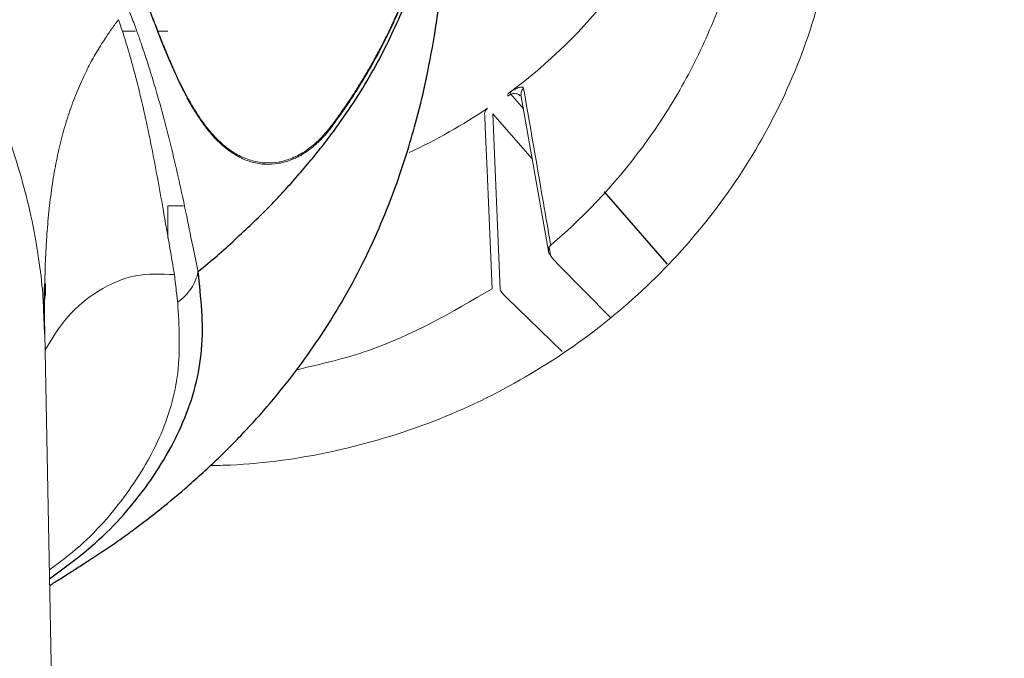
# Paper-space layout '_Front' of a CAD drawing. Header units: millimetres. Extents: x -1506 to 1507, y 5 to 2555.
# Tile 10 of 55: x -930 to -895, y 814 to 837. Entities that reach past the tile are written whole.
import ezdxf

# ---------------------------------------------------------------- set-up
doc = ezdxf.new("R2010")
doc.units = ezdxf.units.MM

psp = doc.layouts.new('_Front')

# ---------------------------------------------------------------- linework, layer by layer
at = {"color": 144, "linetype": 'Continuous', "lineweight": 18}
for p, q in [((-926.044, 836.39), (-926.516, 836.39)), ((-924.866, 836.39), (-925.232, 836.39)), ((-912.522, 834.035), (-912.422, 834.102)), ((-912.422, 834.102), (-911.963, 833.574)), ((-912.052, 834.083), (-911.058, 828.397)), ((-912.806, 827.02), (-913.073, 833.394)), ((-913.073, 833.394), (-911.645, 831.752)), ((-906.746, 827.934), (-909.027, 830.557)), ((-924.866, 830.045), (-924.302, 830.053)), ((-924.866, 828.889), (-924.866, 830.045)), ((-911.026, 828.549), (-910.974, 828.251)), ((-910.739, 827.96), (-908.792, 825.988)), ((-910.552, 824.76), (-912.572, 826.724)), ((-929.34, 825.403), (-929.367, 825.989)), ((-928.039, 759.964), (-929.331, 825.403))]:
    psp.add_line(p, q, dxfattribs=at)
at = {"color": 7, "linetype": 'Continuous', "lineweight": 25}
psp.add_line((-906.742, 827.937), (-909.024, 830.56), dxfattribs=at)
at = {"color": 144, "linetype": 'Continuous', "lineweight": 18, "flags": 128}
psp.add_lwpolyline([(-913.369, 833.406), (-913.365, 833.306), (-913.348, 832.908), (-913.281, 831.315), (-913.101, 827.033)], dxfattribs=at)
at = {"color": 7, "linetype": 'Continuous', "lineweight": 25, "flags": 128}
psp.add_lwpolyline([(-923.766, 827.657), (-923.764, 827.658), (-923.763, 827.659)], dxfattribs=at)
at = {"color": 144, "linetype": 'Continuous', "lineweight": 18}
for centre, radius, start, end in [((-924.425, 850.232), 20.031, 306.4801, 7.2736), ((-911.805, 834.12), 0.245, 128.5319, 188.2909), ((-912.4, 834.072), 0.127, 155.1944, 197.0491), ((-912.302, 834.14), 0.126, 155.9647, 197.7271), ((-924.794, 850.625), 20.567, 294.9734, 304.0899), ((-910.815, 828.436), 0.243, 129.9934, 229.4058)]:
    psp.add_arc(centre, radius, start, end, dxfattribs=at)
for points, knots in [([(-930.7, 722.109), (-927.936, 722.066), (-922.282, 721.979), (-913.751, 721.617), (-905.102, 721.604), (-897.788, 721.989), (-891.914, 723.182), (-887.554, 724.966), (-883.533, 727.486), (-879.957, 730.691), (-876.984, 734.483), (-874.686, 738.726), (-873.107, 743.297), (-871.826, 752.539), (-871.622, 766.364), (-871.637, 784.675), (-872.204, 802.994), (-872.552, 833.563), (-872.61, 861.7), (-872.256, 887.407), (-871.815, 898.432), (-871.499, 909.458), (-871.66, 920.467), (-872.144, 929.357), (-873.403, 936.035), (-875.128, 940.397), (-877.544, 944.407), (-880.594, 947.962), (-884.207, 950.944), (-888.261, 953.286), (-892.654, 954.92), (-898.333, 955.917), (-905.177, 956.103), (-913.09, 955.92), (-928.814, 955.638), (-944.003, 955.597), (-958.663, 955.915), (-964.979, 956.273), (-971.29, 956.42), (-977.56, 956.068), (-983.209, 955.019), (-988.085, 953.184), (-992.126, 950.811), (-995.702, 947.788), (-998.734, 944.217), (-1001.101, 940.179), (-1002.815, 935.776), (-1003.64, 931.069), (-1003.779, 926.262), (-1003.621, 910.72), (-1003.76, 884.444), (-1003.802, 841.911), (-1003.417, 808.425), (-1003.92, 783.98), (-1004.483, 774.13), (-1004.845, 764.281), (-1004.596, 754.464), (-1003.711, 746.384), (-1002.041, 740.179), (-1000.028, 735.924), (-997.372, 732.083), (-994.146, 728.745), (-990.402, 725.998), (-985.862, 723.723), (-980.551, 722.213), (-974.838, 721.467), (-971.065, 721.444), (-969.27, 721.433)], [0, 0, 0, 0, 0.01288, 0.026346, 0.039777, 0.05318, 0.060389, 0.067598, 0.074997, 0.082397, 0.089864, 0.097331, 0.104793, 0.112255, 0.140675, 0.169121, 0.197596, 0.226056, 0.311565, 0.328689, 0.34584, 0.362976, 0.38007, 0.397146, 0.404385, 0.411625, 0.418867, 0.426108, 0.433348, 0.440588, 0.447827, 0.455067, 0.467346, 0.479653, 0.491961, 0.540617, 0.550414, 0.560274, 0.570094, 0.579813, 0.589493, 0.596735, 0.603978, 0.611217, 0.618456, 0.625695, 0.632935, 0.640351, 0.64783, 0.655316, 0.712781, 0.770246, 0.853501, 0.868798, 0.884151, 0.899472, 0.914701, 0.929892, 0.937212, 0.944532, 0.951707, 0.958881, 0.966061, 0.973241, 0.982429, 0.991642, 1, 1, 1, 1]), ([(-1000.251, 750.325), (-1000.251, 791.841), (-1000.251, 833.358), (-1000.251, 885.253), (-1000.251, 900.822), (-1000.251, 917.688), (-1000.251, 924.823), (-1000.251, 926.769), (-1000.251, 927.742), (-1000.253, 928.067), (-1000.245, 928.715), (-1000.235, 929.04), (-1000.152, 930.661), (-999.981, 931.958), (-999.629, 933.577), (-999.552, 933.901), (-999.382, 934.549), (-999.29, 934.874), (-998.995, 935.838), (-998.773, 936.469), (-998.032, 938.325), (-997.439, 939.514), (-996.401, 941.227), (-996.029, 941.787), (-995.238, 942.876), (-994.823, 943.4), (-993.518, 944.915), (-992.57, 945.847), (-991.033, 947.128), (-990.5, 947.536), (-989.397, 948.309), (-988.833, 948.67), (-987.106, 949.678), (-985.907, 950.251), (-984.037, 950.962), (-983.402, 951.174), (-982.106, 951.547), (-981.455, 951.705), (-979.492, 952.097), (-978.171, 952.249), (-976.505, 952.302), (-976.171, 952.304), (-975.502, 952.304), (-974.498, 952.304), (-962.792, 952.304), (-940.717, 952.304), (-916.634, 952.304), (-903.255, 952.304), (-900.245, 952.304), (-899.911, 952.305), (-899.242, 952.292), (-898.907, 952.278), (-897.904, 952.216), (-897.234, 952.146), (-895.251, 951.857), (-893.958, 951.557), (-892.063, 950.951), (-891.439, 950.722), (-890.205, 950.212), (-889.593, 949.928), (-887.809, 949.011), (-886.684, 948.308), (-885.088, 947.119), (-884.572, 946.701), (-883.571, 945.818), (-883.084, 945.352), (-881.694, 943.904), (-880.857, 942.873), (-879.734, 941.232), (-879.381, 940.669), (-878.722, 939.511), (-878.413, 938.912), (-877.566, 937.09), (-877.109, 935.843), (-876.579, 933.926), (-876.429, 933.279), (-876.18, 931.97), (-876.083, 931.306), (-875.943, 929.971), (-875.901, 929.303), (-875.879, 928.302), (-875.881, 927.968), (-875.881, 927.3), (-875.881, 921.623), (-875.881, 905.262), (-875.881, 867.863), (-875.881, 825.122), (-875.881, 787.723), (-875.881, 769.024), (-875.881, 759.675), (-875.881, 755), (-875.881, 752.662), (-875.881, 751.494), (-875.881, 750.909), (-875.881, 750.617), (-875.881, 750.492), (-875.881, 750.408), (-875.881, 750.366), (-875.881, 750.325)], [0, 0, 0, 0, 0.25, 0.25, 0.3125, 0.34375, 0.351563, 0.355469, 0.355469, 0.357422, 0.357422, 0.359375, 0.359375, 0.367188, 0.367188, 0.369141, 0.369141, 0.371094, 0.371094, 0.375, 0.375, 0.382813, 0.382813, 0.386719, 0.386719, 0.390625, 0.390625, 0.398438, 0.398438, 0.402344, 0.402344, 0.40625, 0.40625, 0.414063, 0.414063, 0.417969, 0.417969, 0.421875, 0.421875, 0.429688, 0.429688, 0.431641, 0.431641, 0.433594, 0.4375, 0.5, 0.5625, 0.578125, 0.578125, 0.580078, 0.580078, 0.582031, 0.582031, 0.585938, 0.585938, 0.59375, 0.59375, 0.597656, 0.597656, 0.601563, 0.601563, 0.609375, 0.609375, 0.613281, 0.613281, 0.617188, 0.617188, 0.625, 0.625, 0.628906, 0.628906, 0.632813, 0.632813, 0.640625, 0.640625, 0.644531, 0.644531, 0.648438, 0.648438, 0.652344, 0.652344, 0.654297, 0.654297, 0.65625, 0.6875, 0.75, 0.875, 0.9375, 0.96875, 0.984375, 0.992188, 0.996094, 0.998047, 0.999023, 0.999512, 0.999756, 0.999756, 1, 1, 1, 1]), ([(-1000.716, 916.082), (-1000.712, 916.234), (-1000.578, 921.26), (-1000.091, 927.608), (-998.689, 935.016), (-997.189, 938.712), (-995.112, 942.106), (-992.496, 945.11), (-989.407, 947.622), (-985.946, 949.589), (-982.201, 950.944), (-977.593, 951.746), (-972.227, 951.753), (-958.834, 951.476), (-944.297, 951.702), (-929.145, 951.596), (-920.722, 951.774), (-912.809, 952.105), (-904.901, 952.123), (-898.307, 951.769), (-893.12, 950.718), (-889.426, 949.221), (-886.037, 947.134), (-883.039, 944.512), (-880.532, 941.416), (-878.576, 937.95), (-877.217, 934.202), (-876.278, 928.332), (-876.153, 920.422), (-876.379, 910.569), (-877.168, 864.546), (-877.245, 818.499), (-876.358, 772.442), (-876.098, 762.54), (-876.263, 754.673), (-877.248, 748.955), (-878.563, 745.447), (-880.435, 742.21), (-882.817, 739.327), (-885.657, 736.893), (-888.86, 734.962), (-892.346, 733.601), (-896.875, 732.692), (-902.371, 732.652), (-911.878, 732.902), (-919.285, 732.841), (-924.572, 732.798)], [0, 0, 0, 0, 0.001147, 0.038112, 0.048125, 0.058139, 0.068153, 0.078168, 0.08818, 0.098193, 0.108205, 0.118218, 0.133481, 0.148772, 0.219817, 0.243624, 0.263632, 0.283667, 0.303649, 0.323586, 0.333598, 0.343611, 0.353627, 0.363643, 0.373657, 0.383671, 0.393685, 0.403699, 0.428579, 0.453508, 0.478438, 0.777459, 0.802522, 0.827583, 0.852581, 0.861997, 0.871412, 0.880817, 0.890221, 0.899626, 0.909031, 0.918441, 0.927851, 0.943873, 0.95994, 1, 1, 1, 1]), ([(-903.712, 847.241), (-903.487, 845.508), (-903.483, 843.784), (-903.745, 841.639), (-903.811, 841.21), (-903.97, 840.355), (-904.064, 839.926), (-904.383, 838.661), (-904.647, 837.837), (-905.275, 836.228), (-905.639, 835.443), (-906.468, 833.912), (-906.935, 833.164), (-908.456, 831.038), (-909.631, 829.76), (-910.972, 828.623)], [0, 0, 0, 0, 0.25, 0.25, 0.3125, 0.3125, 0.375, 0.375, 0.5, 0.5, 0.625, 0.625, 0.75, 0.75, 1, 1, 1, 1]), ([(-900.768, 845.841), (-900.768, 845.841), (-900.55, 844.54), (-900.408, 841.881), (-900.974, 838.043), (-902.203, 834.473), (-903.931, 831.26), (-906.153, 828.369), (-908.8, 825.848), (-911.834, 823.762), (-915.198, 822.132), (-918.815, 821.056), (-921.575, 820.657), (-923.083, 820.623), (-923.327, 820.618)], [0, 0, 0, 0, 0.000002, 0.105933, 0.211956, 0.308052, 0.404175, 0.498801, 0.59343, 0.689183, 0.784936, 0.883034, 0.981124, 1, 1, 1, 1]), ([(-918.904, 832.989), (-918.818, 833.107), (-918.642, 833.348), (-918.388, 833.716), (-918.136, 834.095), (-917.887, 834.489), (-917.64, 834.898), (-917.398, 835.322), (-917.16, 835.761), (-916.808, 836.451), (-916.373, 837.406), (-915.894, 838.673), (-915.491, 840.011), (-915.227, 841.182), (-915.064, 842.126), (-914.968, 842.834), (-914.896, 843.515), (-914.867, 843.96), (-914.853, 844.179)], [0, 0, 0, 0, 0.031914, 0.064884, 0.09894, 0.134212, 0.170805, 0.208779, 0.24813, 0.288762, 0.394028, 0.504406, 0.628292, 0.752345, 0.817834, 0.880843, 0.941513, 1, 1, 1, 1]), ([(-914.844, 844.21), (-914.852, 844.058), (-914.87, 843.755), (-914.909, 843.297), (-914.958, 842.834), (-915.018, 842.367), (-915.09, 841.893), (-915.174, 841.414), (-915.271, 840.928), (-915.382, 840.433), (-915.509, 839.931), (-915.652, 839.419), (-915.843, 838.795), (-916.095, 838.07), (-916.42, 837.251), (-916.777, 836.455), (-917.163, 835.685), (-917.572, 834.948), (-917.997, 834.248), (-918.434, 833.583), (-918.746, 833.151), (-918.899, 832.94)], [0, 0, 0, 0, 0.040114, 0.080602, 0.121527, 0.162922, 0.204817, 0.24725, 0.290291, 0.33406, 0.378629, 0.423967, 0.470076, 0.544517, 0.616975, 0.687851, 0.756614, 0.822209, 0.884367, 0.943436, 1, 1, 1, 1]), ([(-925.895, 838.155), (-925.855, 838.047), (-925.774, 837.831), (-925.657, 837.517), (-925.542, 837.213), (-925.43, 836.919), (-925.321, 836.634), (-925.214, 836.358), (-925.108, 836.091), (-925.004, 835.834), (-924.901, 835.585), (-924.8, 835.344), (-924.699, 835.112), (-924.599, 834.888), (-924.499, 834.673), (-924.4, 834.466), (-924.3, 834.266), (-924.201, 834.075), (-923.989, 833.686), (-923.661, 833.156), (-923.213, 832.591), (-922.75, 832.158), (-922.277, 831.85), (-921.79, 831.662), (-921.317, 831.59), (-920.855, 831.621), (-920.477, 831.725), (-920.161, 831.865), (-919.907, 832.011), (-919.652, 832.194), (-919.398, 832.416), (-919.146, 832.677), (-918.985, 832.884), (-918.904, 832.989)], [0, 0, 0, 0, 0.0140127, 0.0279506, 0.0418233, 0.0556402, 0.0694108, 0.0831441, 0.0968491, 0.1105343, 0.1242081, 0.1378786, 0.1515535, 0.1652402, 0.1789458, 0.1926771, 0.2064405, 0.2202422, 0.2340878, 0.2945818, 0.3568677, 0.4189384, 0.4836836, 0.5496244, 0.6186535, 0.6807714, 0.747404, 0.7858701, 0.8258337, 0.8673054, 0.9102443, 0.95454, 1, 1, 1, 1]), ([(-918.899, 832.94), (-918.94, 832.886), (-919.021, 832.778), (-919.147, 832.629), (-919.274, 832.491), (-919.401, 832.364), (-919.53, 832.247), (-919.658, 832.141), (-919.787, 832.044), (-919.916, 831.958), (-920.044, 831.88), (-920.172, 831.812), (-920.3, 831.752), (-920.533, 831.658), (-920.872, 831.568), (-921.332, 831.541), (-921.795, 831.614), (-922.274, 831.799), (-922.752, 832.109), (-923.225, 832.556), (-923.676, 833.129), (-924.031, 833.705), (-924.299, 834.212), (-924.485, 834.594), (-924.673, 835.005), (-924.862, 835.444), (-925.055, 835.914), (-925.253, 836.414), (-925.458, 836.947), (-925.67, 837.511), (-925.82, 837.912), (-925.895, 838.114)], [0, 0, 0, 0, 0.023063, 0.04586, 0.068356, 0.090526, 0.112347, 0.133803, 0.154883, 0.175581, 0.195893, 0.215819, 0.235365, 0.254534, 0.321965, 0.385078, 0.450959, 0.514199, 0.581044, 0.645403, 0.707351, 0.767173, 0.79319, 0.819058, 0.84482, 0.870521, 0.896212, 0.921946, 0.947782, 0.973778, 1, 1, 1, 1]), ([(-926.387, 837.438), (-926.326, 837.282), (-926.195, 836.946), (-926.022, 836.477), (-925.836, 835.951), (-925.479, 834.891), (-925.097, 833.585), (-924.719, 832.099), (-924.456, 830.963), (-924.204, 829.792), (-924.046, 828.999), (-923.963, 828.587)], [0, 0, 0, 0, 0.053765, 0.11646, 0.162677, 0.235901, 0.483007, 0.61046, 0.738137, 0.863784, 1, 1, 1, 1]), ([(-929.328, 825.104), (-929.34, 825.747), (-929.343, 826.364), (-929.326, 827.581), (-929.306, 828.185), (-929.247, 829.103), (-929.223, 829.41), (-929.164, 830.023), (-929.128, 830.327), (-929.046, 830.918), (-928.999, 831.205), (-928.895, 831.759), (-928.838, 832.026), (-928.712, 832.545), (-928.644, 832.796), (-928.494, 833.292), (-928.412, 833.538), (-928.231, 834.025), (-928.135, 834.262), (-927.943, 834.696), (-927.847, 834.894), (-927.656, 835.264), (-927.561, 835.437), (-927.361, 835.779), (-927.253, 835.952), (-927.059, 836.249), (-926.973, 836.373), (-926.853, 836.542), (-926.813, 836.596), (-926.733, 836.705), (-926.693, 836.757), (-926.656, 836.806)], [0, 0, 0, 0, 0.125, 0.125, 0.25, 0.25, 0.3125, 0.3125, 0.375, 0.375, 0.4375, 0.4375, 0.5, 0.5, 0.5625, 0.5625, 0.625, 0.625, 0.6875, 0.6875, 0.75, 0.75, 0.8125, 0.8125, 0.875, 0.875, 0.9375, 0.9375, 0.96875, 0.96875, 1, 1, 1, 1]), ([(-929.367, 825.989), (-929.377, 826.275), (-929.402, 826.993), (-929.556, 828.228), (-929.806, 829.638), (-930.308, 831.618), (-931.133, 833.944), (-932.116, 835.685), (-932.581, 836.507)], [0, 0, 0, 0, 0.077673, 0.194908, 0.337339, 0.465593, 0.747532, 1, 1, 1, 1]), ([(-924.626, 827.555), (-924.681, 827.874), (-924.818, 828.666), (-925.086, 830.224), (-925.449, 832.208), (-925.817, 833.899), (-926.105, 835.012), (-926.276, 835.625), (-926.442, 836.17), (-926.559, 836.522), (-926.594, 836.627)], [0, 0, 0, 0, 0.105989, 0.263364, 0.517997, 0.764088, 0.820518, 0.883828, 0.965452, 1, 1, 1, 1]), ([(-911.958, 834.312), (-911.961, 834.332), (-911.973, 834.346), (-912.01, 834.361), (-912.036, 834.363), (-912.106, 834.35), (-912.15, 834.336), (-912.262, 834.286), (-912.331, 834.249), (-912.417, 834.191)], [0, 0, 0, 0, 0.25, 0.25, 0.5, 0.5, 0.75, 0.75, 1, 1, 1, 1]), ([(-910.972, 828.623), (-910.977, 828.653), (-910.982, 828.683), (-910.987, 828.713), (-911.008, 828.834), (-911.029, 828.955), (-911.05, 829.076), (-911.133, 829.559), (-911.217, 830.042), (-911.3, 830.525), (-911.519, 831.787), (-911.738, 833.049), (-911.958, 834.312)], [0, 0, 0, 0, 0.0005, 0.0005, 0.0005, 0.0025, 0.0025, 0.0025, 0.0105, 0.0105, 0.0105, 0.03137735, 0.03137735, 0.03137735, 0.03137735]), ([(-912.422, 834.102), (-912.39, 834.11), (-912.312, 834.132), (-912.208, 834.115), (-912.121, 834.09), (-912.085, 834.053), (-912.077, 834.043)], [0, 0, 0, 0, 0.182192, 0.444859, 0.867542, 1, 1, 1, 1]), ([(-913.266, 833.592), (-913.308, 833.547), (-913.333, 833.511), (-913.364, 833.45), (-913.37, 833.426), (-913.369, 833.406)], [0, 0, 0, 0, 0.5, 0.5, 1, 1, 1, 1]), ([(-910.974, 828.251), (-910.97, 828.231), (-910.947, 828.193), (-910.866, 828.093), (-910.809, 828.03), (-910.739, 827.96)], [0, 0, 0, 0, 0.5, 0.5, 1, 1, 1, 1]), ([(-929.331, 824.797), (-929.073, 825.222), (-928.552, 826.079), (-927.417, 827.005), (-926.111, 827.606), (-925.108, 827.572), (-924.626, 827.555)], [0, 0, 0, 0, 0.253802, 0.512209, 0.765942, 1, 1, 1, 1]), ([(-924.549, 826.881), (-924.562, 826.993), (-924.588, 827.214), (-924.613, 827.443), (-924.626, 827.555)], [0, 0, 0, 0, 0.507709, 1, 1, 1, 1]), ([(-924.508, 826.55), (-924.314, 826.692), (-924.148, 826.862), (-923.895, 827.24), (-923.808, 827.446), (-923.766, 827.657)], [0, 0, 0, 0, 0.5, 0.5, 1, 1, 1, 1]), ([(-924.508, 826.55), (-924.515, 826.605), (-924.529, 826.715), (-924.542, 826.826), (-924.549, 826.881)], [0, 0, 0, 0, 0.5032656, 1, 1, 1, 1]), ([(-913.101, 827.033), (-914.556, 826.186), (-916.794, 824.883), (-919.311, 824.302), (-920.191, 824.099)], [0, 0, 0, 0, 0.650454, 1, 1, 1, 1]), ([(-929.162, 816.837), (-928.882, 817.044), (-927.794, 817.847), (-926.38, 819.454), (-925.045, 821.647), (-924.359, 824.05), (-924.457, 825.696), (-924.508, 826.55)], [0, 0, 0, 0, 0.0752448, 0.2914175, 0.5143772, 0.747998, 1, 1, 1, 1])]:
    psp.add_open_spline(points, degree=3, knots=knots, dxfattribs=at)
at = {"color": 7, "linetype": 'Continuous', "lineweight": 25}
for points, knots in [([(-923.763, 827.659), (-923.529, 827.854), (-923.303, 828.046), (-922.86, 828.432), (-922.643, 828.625), (-922.218, 829.015), (-922.01, 829.21), (-921.604, 829.603), (-921.406, 829.799), (-921.12, 830.091), (-921.026, 830.187), (-920.843, 830.379), (-920.754, 830.475), (-920.49, 830.759), (-920.321, 830.947), (-919.992, 831.323), (-919.831, 831.512), (-919.519, 831.889), (-919.368, 832.078), (-919.074, 832.456), (-918.932, 832.644), (-918.66, 833.017), (-918.529, 833.202), (-918.156, 833.747), (-917.928, 834.102), (-917.502, 834.809), (-917.304, 835.16), (-916.937, 835.859), (-916.767, 836.207), (-916.458, 836.888), (-916.318, 837.22), (-916.062, 837.876), (-915.946, 838.199), (-915.734, 838.838), (-915.638, 839.155), (-915.464, 839.782), (-915.385, 840.093), (-915.245, 840.708), (-915.184, 841.012), (-915.075, 841.616), (-915.027, 841.916), (-914.946, 842.513), (-914.912, 842.81), (-914.857, 843.402), (-914.835, 843.697), (-914.82, 843.992)], [0, 0, 0, 0, 0.03125, 0.03125, 0.0625, 0.0625, 0.09375, 0.09375, 0.125, 0.125, 0.140625, 0.140625, 0.15625, 0.15625, 0.1875, 0.1875, 0.21875, 0.21875, 0.25, 0.25, 0.28125, 0.28125, 0.3125, 0.3125, 0.375, 0.375, 0.4375, 0.4375, 0.5, 0.5, 0.5625, 0.5625, 0.625, 0.625, 0.6875, 0.6875, 0.75, 0.75, 0.8125, 0.8125, 0.875, 0.875, 0.9375, 0.9375, 1, 1, 1, 1]), ([(-929.151, 816.27), (-929.026, 816.348), (-928.775, 816.504), (-928.368, 816.764), (-928.012, 816.994), (-927.743, 817.17), (-927.593, 817.268), (-927.48, 817.342), (-927.403, 817.392), (-927.328, 817.441), (-927.198, 817.526), (-926.99, 817.665), (-926.672, 817.885), (-926.35, 818.115), (-925.855, 818.478), (-925.087, 819.071), (-924.127, 819.871), (-923.089, 820.817), (-922.014, 821.903), (-921.017, 823.029), (-920.103, 824.188), (-918.925, 825.871), (-917.713, 828.001), (-916.602, 830.616), (-915.925, 832.789), (-915.482, 834.619), (-915.152, 836.374), (-914.865, 838.496), (-914.772, 840.006), (-914.721, 840.829)], [0, 0, 0, 0, 0.016363, 0.032875, 0.044599, 0.048828, 0.052126, 0.053512, 0.05479, 0.056031, 0.057312, 0.06234, 0.067429, 0.073325, 0.080533, 0.099865, 0.137179, 0.184427, 0.231935, 0.279125, 0.3268, 0.375358, 0.485409, 0.585552, 0.674974, 0.731566, 0.804164, 0.893368, 1, 1, 1, 1]), ([(-929.156, 816.508), (-928.636, 816.891), (-927.267, 817.902), (-925.579, 819.806), (-924.176, 822.207), (-923.463, 824.894), (-923.663, 826.715), (-923.766, 827.657)], [0, 0, 0, 0, 0.124816, 0.329036, 0.540583, 0.762416, 1, 1, 1, 1]), ([(-929.35, 825.98), (-929.351, 826.185), (-929.352, 826.597), (-929.338, 827.003), (-929.33, 827.207)], [0, 0, 0, 0, 0.499452, 1, 1, 1, 1]), ([(-929.33, 827.249), (-929.317, 827.131), (-929.299, 826.958), (-929.335, 826.734), (-929.346, 826.665)], [0, 0, 0, 0, 0.6889511, 1, 1, 1, 1])]:
    psp.add_open_spline(points, degree=3, knots=knots, dxfattribs=at)
at = {"color": 144, "linetype": 'Continuous', "lineweight": 18}
for points in [[(-926.594, 836.627), (-926.615, 836.687), (-926.635, 836.746), (-926.656, 836.806)], [(-912.417, 834.191), (-912.45, 834.169), (-912.483, 834.147), (-912.516, 834.126)], [(-923.766, 827.657), (-923.836, 827.964), (-923.901, 828.274), (-923.963, 828.587)], [(-912.572, 826.724), (-912.715, 826.862), (-912.805, 826.975), (-912.806, 827.02)]]:
    psp.add_open_spline(points, degree=3, dxfattribs=at)

doc.saveas('drawing.dxf')
